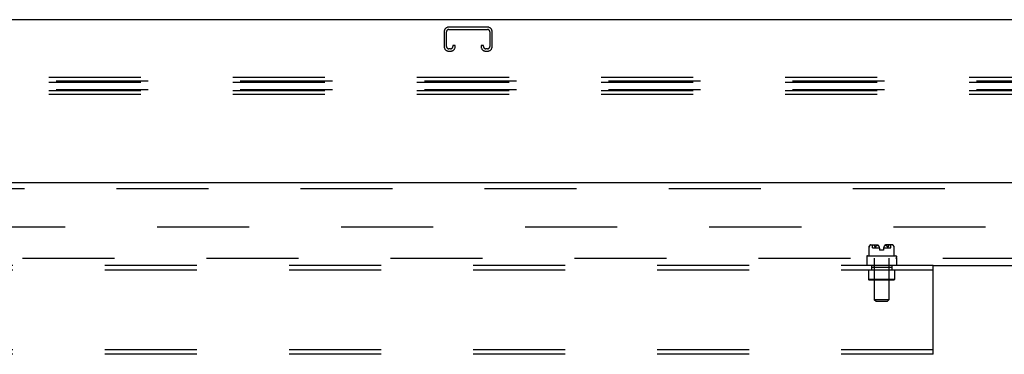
# Model space of a CAD drawing. Header units: inches. Extents: x 0 to 283, y 0 to 183.
# Tile 43 of 99: x 106 to 123, y 128 to 134. Entities that reach past the tile are written whole.
import ezdxf

# ---------------------------------------------------------------- set-up
doc = ezdxf.new("R2010")
doc.units = ezdxf.units.IN
doc.header["$LTSCALE"] = 15.583333
doc.header["$MEASUREMENT"] = 0
doc.linetypes.add('HIDDEN', pattern=[0.2, 0.1, -0.1])
doc.layers.get('0').update_dxf_attribs({"linetype": 'CONTINUOUS'})
for name, color, linetype in [('DEFAULT_2', 8, 'HIDDEN'), ('RIGHTHAND_DOOR_ASSEMBLY', 7, 'CONTINUOUS'), ('SUBPANEL', 7, 'CONTINUOUS')]:
    doc.layers.add(name, color=color, linetype=linetype)

msp = doc.modelspace()

# ---------------------------------------------------------------- linework, layer by layer
at = {"color": 7, "linetype": 'Continuous'}
msp.add_line((139.425, 133.829), (62.05, 133.829), dxfattribs=at)
at = {"layer": 'DEFAULT_2', "color": 8, "linetype": 'HIDDEN'}
for p, q in [((113.457, 133.624), (113.457, 133.377)), ((113.497, 133.377), (113.497, 133.624)), ((114.189, 133.704), (113.537, 133.704)), ((113.537, 133.664), (114.189, 133.664)), ((114.229, 133.624), (114.229, 133.377)), ((114.269, 133.377), (114.269, 133.624)), ((113.604, 133.391), (113.604, 133.377)), ((113.644, 133.391), (113.604, 133.391)), ((113.644, 133.377), (113.644, 133.391)), ((114.082, 133.391), (114.082, 133.377)), ((114.122, 133.391), (114.082, 133.391)), ((114.122, 133.377), (114.122, 133.391)), ((113.564, 133.337), (113.537, 133.337)), ((113.537, 133.297), (113.564, 133.297)), ((114.189, 133.337), (114.162, 133.337)), ((114.162, 133.297), (114.189, 133.297)), ((139.613, 132.789), (61.863, 132.789)), ((139.488, 132.85), (61.988, 132.85)), ((139.488, 132.768), (61.988, 132.768)), ((139.613, 132.646), (61.863, 132.646)), ((139.488, 132.624), (61.988, 132.624)), ((139.488, 132.563), (61.988, 132.563)), ((102.363, 130.329), (137.332, 130.329))]:
    msp.add_line(p, q, dxfattribs=at)
for centre, radius, start, end in [((113.537, 133.624), 0.08, 90, 180), ((113.537, 133.624), 0.04, 90, 180), ((114.189, 133.624), 0.08, 0, 90), ((114.189, 133.624), 0.04, 0, 90), ((113.537, 133.377), 0.08, 180, 270), ((113.537, 133.377), 0.04, 180, 270), ((113.564, 133.377), 0.08, 270, 360), ((113.564, 133.377), 0.04, 270, 360), ((114.162, 133.377), 0.08, 180, 270), ((114.162, 133.377), 0.04, 180, 270), ((114.189, 133.377), 0.08, 270, 360), ((114.189, 133.377), 0.04, 270, 360)]:
    msp.add_arc(centre, radius, start, end, dxfattribs=at)
at = {"layer": 'RIGHTHAND_DOOR_ASSEMBLY', "color": 3, "linetype": 'Continuous'}
msp.add_line((101.675, 131.079), (138.613, 131.079), dxfattribs=at)
at = {"layer": 'RIGHTHAND_DOOR_ASSEMBLY', "color": 8, "linetype": 'HIDDEN'}
msp.add_line((101.675, 130.975), (138.613, 130.975), dxfattribs=at)
at = {"layer": 'SUBPANEL', "color": 8, "linetype": 'HIDDEN'}
for p, q in [((120.65, 129.986), (120.65, 129.987)), ((120.65, 129.987), (120.65, 129.986)), ((120.651, 129.987), (120.65, 129.987)), ((120.65, 129.986), (120.65, 129.985)), ((120.65, 129.986), (120.65, 129.986)), ((120.65, 129.985), (120.65, 129.985)), ((120.65, 129.985), (120.65, 129.985)), ((120.65, 129.839), (120.65, 129.985)), ((120.651, 129.99), (120.653, 129.993)), ((120.651, 129.988), (120.651, 129.987)), ((120.651, 129.988), (120.651, 129.988)), ((120.663, 130.01), (120.664, 130.011)), ((120.671, 130.019), (120.664, 130.011)), ((120.675, 130.021), (120.796, 130.021)), ((120.709, 129.974), (120.709, 130.021)), ((120.709, 129.974), (120.827, 129.974)), ((120.739, 130.014), (120.739, 130.013)), ((120.74, 130.012), (120.742, 130.01)), ((120.743, 130.008), (120.742, 130.01)), ((120.753, 129.99), (120.753, 129.99)), ((120.753, 129.989), (120.754, 129.988)), ((120.76, 129.988), (120.761, 129.989)), ((120.763, 129.993), (120.761, 129.99)), ((120.778, 130.007), (120.775, 130.005)), ((120.828, 129.968), (120.828, 129.934)), ((120.898, 129.934), (120.828, 129.934)), ((120.898, 129.974), (121.017, 129.974)), ((120.898, 129.968), (120.898, 129.934)), ((121.05, 130.021), (120.93, 130.021)), ((120.962, 129.993), (120.96, 129.996)), ((120.962, 129.993), (120.964, 129.99)), ((120.964, 129.99), (120.965, 129.99)), ((120.965, 129.989), (120.965, 129.99)), ((120.965, 129.989), (120.965, 129.988)), ((120.965, 129.988), (120.966, 129.988)), ((120.973, 129.99), (120.974, 129.993)), ((120.973, 129.99), (120.973, 129.99)), ((120.984, 130.01), (120.982, 130.008)), ((121.017, 129.974), (121.017, 130.021)), ((121.054, 130.019), (121.062, 130.011)), ((121.062, 130.011), (121.063, 130.01)), ((121.064, 130.008), (121.063, 130.01)), ((121.074, 129.99), (121.074, 129.99)), ((121.075, 129.989), (121.074, 129.99)), ((121.075, 129.988), (121.075, 129.989)), ((121.075, 129.988), (121.075, 129.988)), ((121.075, 129.987), (121.075, 129.988)), ((121.075, 129.987), (121.075, 129.987)), ((121.075, 129.986), (121.075, 129.987)), ((121.075, 129.986), (121.075, 129.986)), ((121.075, 129.986), (121.075, 129.986)), ((121.075, 129.839), (121.075, 129.985)), ((121.075, 129.985), (121.075, 129.985)), ((100.081, 129.797), (134.707, 129.797)), ((120.613, 129.829), (120.613, 129.807)), ((120.613, 129.797), (120.613, 129.672)), ((120.623, 129.839), (121.103, 129.839)), ((120.739, 129.797), (120.739, 129.092)), ((120.987, 129.797), (120.987, 129.092)), ((121.113, 129.829), (121.113, 129.807)), ((121.113, 129.797), (121.113, 129.672)), ((121.738, 129.672), (79.738, 129.672)), ((121.738, 129.594), (79.738, 129.594)), ((120.643, 129.594), (120.643, 129.434)), ((120.691, 129.672), (120.691, 129.594)), ((120.691, 129.648), (120.691, 129.594)), ((120.691, 129.648), (121.034, 129.648)), ((120.738, 129.638), (120.728, 129.648)), ((120.738, 129.638), (120.738, 129.434)), ((120.988, 129.638), (120.738, 129.638)), ((120.988, 129.638), (120.998, 129.648)), ((120.988, 129.638), (120.988, 129.434)), ((121.034, 129.648), (121.034, 129.594)), ((121.035, 129.672), (121.035, 129.594)), ((121.083, 129.594), (121.083, 129.434)), ((121.738, 128.172), (121.738, 129.672)), ((121.738, 129.672), (134.707, 129.672)), ((121.083, 129.434), (120.643, 129.434)), ((120.653, 129.424), (120.643, 129.434)), ((121.073, 129.424), (120.653, 129.424)), ((120.738, 129.434), (120.728, 129.424)), ((120.988, 129.434), (120.998, 129.424)), ((121.073, 129.424), (121.083, 129.434)), ((120.987, 129.092), (120.739, 129.092)), ((120.769, 129.062), (120.739, 129.092)), ((120.957, 129.062), (120.769, 129.062)), ((120.957, 129.062), (120.987, 129.092)), ((121.738, 128.25), (79.738, 128.25)), ((121.738, 128.172), (79.738, 128.172))]:
    msp.add_line(p, q, dxfattribs=at)
for points in [[(120.659, 130.005), (120.657, 130.003), (120.656, 130.001), (120.655, 129.999), (120.654, 129.996), (120.653, 129.993), (120.651, 129.99)], [(120.651, 129.99), (120.651, 129.989), (120.651, 129.988)], [(120.651, 129.989), (120.651, 129.99), (120.651, 129.99)], [(120.654, 129.996), (120.655, 129.999), (120.656, 130.001), (120.657, 130.003), (120.659, 130.005), (120.66, 130.007), (120.661, 130.008)], [(120.664, 130.011), (120.663, 130.01), (120.661, 130.008)], [(120.671, 130.019), (120.672, 130.019), (120.673, 130.02), (120.674, 130.021), (120.676, 130.021), (120.677, 130.021), (120.678, 130.021)], [(120.738, 130.014), (120.738, 130.015), (120.738, 130.015), (120.738, 130.015), (120.738, 130.016), (120.737, 130.016), (120.737, 130.017), (120.738, 130.017), (120.738, 130.018), (120.738, 130.018), (120.738, 130.019), (120.739, 130.019), (120.74, 130.02), (120.74, 130.02), (120.741, 130.02), (120.742, 130.021), (120.743, 130.021), (120.743, 130.021), (120.744, 130.021), (120.745, 130.021), (120.746, 130.021), (120.747, 130.021), (120.748, 130.021), (120.749, 130.021)], [(120.738, 130.019), (120.738, 130.018), (120.738, 130.018), (120.737, 130.017), (120.737, 130.017), (120.737, 130.016), (120.738, 130.016), (120.738, 130.015), (120.738, 130.015), (120.738, 130.014), (120.739, 130.014)], [(120.738, 130.019), (120.739, 130.019), (120.74, 130.02), (120.741, 130.021), (120.742, 130.021), (120.743, 130.021), (120.744, 130.021)], [(120.74, 130.012), (120.739, 130.013), (120.739, 130.013)], [(120.743, 130.008), (120.744, 130.007), (120.746, 130.005)], [(120.753, 129.99), (120.752, 129.993), (120.751, 129.996), (120.75, 129.999), (120.748, 130.001), (120.747, 130.003), (120.746, 130.005)], [(120.748, 130.001), (120.75, 129.999), (120.751, 129.996)], [(120.753, 129.989), (120.753, 129.99), (120.753, 129.99)], [(120.76, 129.988), (120.759, 129.987), (120.759, 129.987), (120.758, 129.986), (120.758, 129.986), (120.757, 129.986), (120.757, 129.985), (120.757, 129.985), (120.756, 129.985), (120.756, 129.986), (120.755, 129.986), (120.755, 129.986), (120.754, 129.987), (120.754, 129.987), (120.754, 129.988), (120.754, 129.988)], [(120.754, 129.988), (120.754, 129.988), (120.754, 129.987), (120.754, 129.987), (120.755, 129.986), (120.755, 129.986), (120.756, 129.986), (120.756, 129.985), (120.756, 129.985), (120.757, 129.985), (120.757, 129.986), (120.758, 129.986), (120.758, 129.986), (120.759, 129.987), (120.759, 129.987), (120.76, 129.988), (120.76, 129.988)], [(120.761, 129.989), (120.761, 129.99), (120.761, 129.99)], [(120.776, 130.005), (120.773, 130.003), (120.77, 130.001), (120.768, 129.998), (120.766, 129.996), (120.763, 129.993)], [(120.765, 129.996), (120.768, 129.998), (120.77, 130.001), (120.773, 130.003), (120.775, 130.005)], [(120.778, 130.007), (120.781, 130.009), (120.784, 130.01), (120.788, 130.012), (120.791, 130.014), (120.795, 130.015), (120.798, 130.016), (120.802, 130.018)], [(120.792, 130.014), (120.789, 130.013), (120.786, 130.011), (120.784, 130.01), (120.781, 130.009)], [(120.802, 130.018), (120.799, 130.017), (120.797, 130.016), (120.794, 130.015)], [(120.924, 130.018), (120.926, 130.017), (120.929, 130.016), (120.931, 130.015)], [(120.947, 130.007), (120.944, 130.009), (120.941, 130.01), (120.938, 130.012), (120.935, 130.014), (120.931, 130.015), (120.927, 130.016), (120.924, 130.018)], [(120.934, 130.014), (120.937, 130.013), (120.939, 130.011), (120.942, 130.01), (120.945, 130.009)], [(120.96, 129.996), (120.958, 129.998), (120.955, 130.001), (120.953, 130.003), (120.95, 130.005), (120.947, 130.007)], [(120.95, 130.005), (120.953, 130.003), (120.955, 130.001), (120.958, 129.998), (120.96, 129.996)], [(120.966, 129.988), (120.966, 129.987), (120.967, 129.987), (120.967, 129.986), (120.968, 129.986), (120.968, 129.986), (120.969, 129.985), (120.969, 129.985), (120.97, 129.985), (120.97, 129.986), (120.97, 129.986), (120.971, 129.986), (120.971, 129.987), (120.971, 129.987), (120.972, 129.988), (120.972, 129.988), (120.972, 129.989), (120.973, 129.99), (120.973, 129.99)], [(120.972, 129.989), (120.972, 129.988), (120.972, 129.988), (120.971, 129.987), (120.971, 129.987), (120.971, 129.986), (120.97, 129.986), (120.97, 129.986), (120.97, 129.985), (120.969, 129.985), (120.969, 129.985), (120.968, 129.986), (120.968, 129.986), (120.967, 129.986), (120.967, 129.987), (120.966, 129.987), (120.966, 129.988)], [(120.98, 130.005), (120.979, 130.003), (120.977, 130.001), (120.976, 129.999), (120.975, 129.996), (120.974, 129.993), (120.973, 129.99)], [(120.975, 129.996), (120.976, 129.999), (120.977, 130.001), (120.979, 130.003), (120.98, 130.005), (120.981, 130.007), (120.982, 130.008)], [(120.987, 130.019), (120.987, 130.019), (120.986, 130.02), (120.985, 130.021), (120.984, 130.021), (120.983, 130.021), (120.982, 130.021)], [(120.987, 130.019), (120.988, 130.018), (120.988, 130.018), (120.988, 130.017), (120.988, 130.017), (120.988, 130.016), (120.988, 130.016), (120.988, 130.015), (120.988, 130.015), (120.987, 130.014), (120.987, 130.014), (120.987, 130.013), (120.986, 130.013), (120.986, 130.012), (120.984, 130.01)], [(121.054, 130.019), (121.053, 130.019), (121.052, 130.02), (121.051, 130.021), (121.05, 130.021), (121.049, 130.021), (121.048, 130.021)], [(121.064, 130.008), (121.066, 130.007), (121.067, 130.005)], [(121.074, 129.99), (121.073, 129.993), (121.072, 129.996), (121.071, 129.999), (121.07, 130.001), (121.068, 130.003), (121.067, 130.005)], [(121.07, 130.001), (121.071, 129.999), (121.072, 129.996)], [(121.075, 129.985), (121.075, 129.985), (121.075, 129.986)]]:
    msp.add_lwpolyline(points, dxfattribs=at)
for centre, radius, start, end in [((120.715, 129.971), 0.0668, 134.6973, 167.5884), ((120.675, 130.011), 0.01, 90, 134.6973), ((120.768, 129.968), 0.0603, 0, 62.1181), ((120.958, 129.968), 0.0603, 117.8819, 180), ((121.05, 130.011), 0.01, 45.3027, 90), ((121.01, 129.971), 0.0668, 12.4116, 45.3027), ((120.623, 129.829), 0.01, 90, 180), ((120.623, 129.807), 0.01, 180, 270), ((121.103, 129.829), 0.01, 0, 90), ((121.103, 129.807), 0.01, 270, 360)]:
    msp.add_arc(centre, radius, start, end, dxfattribs=at)

doc.saveas('drawing.dxf')
